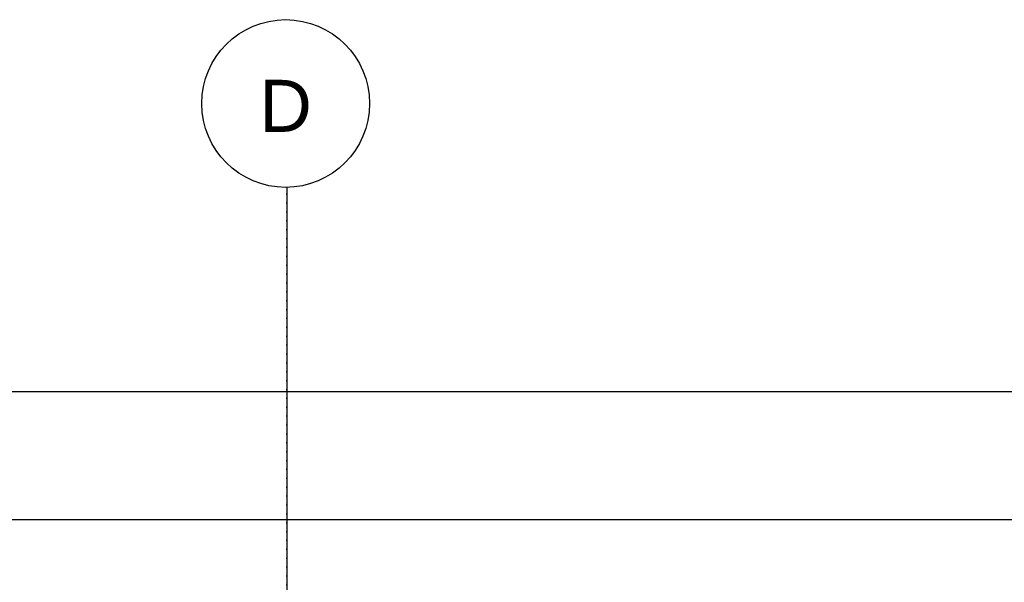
# Model space of a CAD drawing. Header units: metres. Extents: x 63115 to 703450, y -261936 to -53969.
# Tile 168 of 209: x 156597 to 158016, y -125492 to -124682. Entities that reach past the tile are written whole.
import ezdxf
from ezdxf.enums import TextEntityAlignment as Align

# ---------------------------------------------------------------- set-up
doc = ezdxf.new("R2010")
doc.units = ezdxf.units.M
doc.header["$PDMODE"] = 35
doc.header["$PDSIZE"] = 50
doc.linetypes.add('DASHDOT2', pattern=[12.7, 6.35, -3.175, 0, -3.175])
doc.layers.get('0').update_dxf_attribs({"true_color": 0x83b7c5})
doc.layers.get('DEFPOINTS').update_dxf_attribs({"color": 6})
for name, color, linetype in [('_01-STRAMIENEN', 253, 'DASHDOT2'), ('_03-PROJECTION', 1, 'Continuous'), ('_05-TEXT', 8, 'Continuous'), ('_06-DIMENSIONS', 7, 'Continuous'), ('_11-BLOCKS', 7, 'Continuous')]:
    doc.layers.add(name, color=color, linetype=linetype)
doc.layers.add('_01Hulplijnen', color=6, linetype='Continuous', plot=False)
doc.styles.add('NIOstandard', font='arial.ttf')
doc.dimstyles.new('NIO-50-KLEIN', dxfattribs={"dimtxt": 100, "dimasz": 10, "dimexe": 2, "dimexo": 5, "dimgap": 10, "dimtad": 1, "dimdec": 0, "dimzin": 0, "dimdsep": 46, "dimtxsty": 'NIOstandard', "dimblk1": 'MAATSTR', "dimblk2": 'MAATSTR', "dimsah": 1, "dimcen": 0, "dimdle": 1.5, "dimse1": 1, "dimse2": 1, "dimclrd": 7, "dimclre": 256, "dimclrt": 256, "dimazin": 0, "dimtfac": 1, "dimtdec": 0, "dimtofl": 0, "dimtmove": 1, "dimatfit": 2, "dimldrblk": 'MAATSTR', "dimfxl": 1, "dimtvp": 1, "dimtolj": 1, "dimtzin": 0, "dimarcsym": 0})

# ---------------------------------------------------------------- blocks, each defined once
blk = doc.blocks.new('as')
at = {"layer": '_05-TEXT', "ltscale": 0.4}
blk.add_circle((0, 1209), 1209, dxfattribs=at)
at = {"layer": '_01-STRAMIENEN', "ltscale": 0.4, "style": 'NIOstandard'}
blk.add_attdef('R01', text='', height=750, dxfattribs=at).set_placement((0, 801), align=Align.CENTER)
blk = doc.blocks.new('MAATSTR')
at = {"linetype": 'Continuous'}
for p, q in [((0, 5), (0, -5)), ((-4.17, 0), (4.17, 0))]:
    blk.add_line(p, q, dxfattribs=at)
at = {"linetype": 'Continuous', "const_width": 1.5}
blk.add_lwpolyline([(-0.75, 0, 1), (0.75, 0, 1)], format="xyb", close=True, dxfattribs=at)
blk = doc.blocks.new('*D405')
at = {"layer": '_06-DIMENSIONS', "color": 7, "lineweight": -2, "transparency": 16777216}
blk.add_line((-6490, 5193.1), (6490, 5193.1), dxfattribs=at)
at = {"layer": 'DEFPOINTS', "color": 0, "transparency": 16777216}
for p in [(6500, 5193.1), (-6500, 4150), (6500, 4150)]:
    blk.add_point(p, dxfattribs=at)
at = {"layer": '_06-DIMENSIONS', "color": 7, "lineweight": -2, "transparency": 16777216, "xscale": 10, "yscale": 10, "zscale": 10, "rotation": 180}
blk.add_blockref('MAATSTR', (-6500, 5193.1), dxfattribs=at)
at = {"layer": '_06-DIMENSIONS', "color": 7, "lineweight": -2, "transparency": 16777216, "xscale": 10, "yscale": 10, "zscale": 10}
blk.add_blockref('MAATSTR', (6500, 5193.1), dxfattribs=at)
at = {"layer": '_06-DIMENSIONS', "transparency": 16777216, "insert": (0, 5254.2), "char_height": 100, "attachment_point": 5, "style": 'NIOstandard'}
blk.add_mtext('\\A1;13000', dxfattribs=at)
blk = doc.blocks.new('*D420')
at = {"layer": '_06-DIMENSIONS', "color": 7, "lineweight": -2, "transparency": 16777216}
blk.add_line((-5340, 5008.9), (5340, 5008.9), dxfattribs=at)
at = {"layer": 'DEFPOINTS', "color": 0, "transparency": 16777216}
for p in [(5350, 5008.9), (-5350, 4150), (5350, 4150)]:
    blk.add_point(p, dxfattribs=at)
at = {"layer": '_06-DIMENSIONS', "color": 7, "lineweight": -2, "transparency": 16777216, "xscale": 10, "yscale": 10, "zscale": 10, "rotation": 180}
blk.add_blockref('MAATSTR', (-5350, 5008.9), dxfattribs=at)
at = {"layer": '_06-DIMENSIONS', "color": 7, "lineweight": -2, "transparency": 16777216, "xscale": 10, "yscale": 10, "zscale": 10}
blk.add_blockref('MAATSTR', (5350, 5008.9), dxfattribs=at)
at = {"layer": '_06-DIMENSIONS', "transparency": 16777216, "insert": (0, 5069.9), "char_height": 100, "attachment_point": 5, "style": 'NIOstandard'}
blk.add_mtext('\\A1;10700', dxfattribs=at)
blk = doc.blocks.new('*U396')
at = {"layer": '_01-STRAMIENEN'}
blk.add_lwpolyline([(-3950, 5487.4), (-3950, -4768.6)], dxfattribs=at)
at = {"layer": '_01Hulplijnen'}
blk.add_lwpolyline([(-3950, 5487.4), (-3950, -4768.6)], dxfattribs=at)
at = {"layer": '_11-BLOCKS'}
ref = blk.add_blockref('as', (-3951.6, 5487.3), dxfattribs=dict(at, xscale=0.1, yscale=0.1, zscale=0.1, rotation=5.805694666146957e-05))
ref.add_attrib('R01', 'D', dxfattribs={"ltscale": 0.4, "height": 75, "rotation": 0.0001, "style": 'NIOstandard'}).set_placement((-3951.6, 5567.4), align=Align.CENTER)
at = {"layer": '_06-DIMENSIONS'}
for base, p1, p2, picture, middle in [((6500, 5193.1), (-6500, 4150), (6500, 4150), '*D405', (0, 5254.2)), ((5350, 5008.9), (-5350, 4150), (5350, 4150), '*D420', (0, 5069.9))]:
    dim = blk.add_linear_dim(base=base, p1=p1, p2=p2, dimstyle='NIO-50-KLEIN', override={"dimfxlon": 1, "dimarcsym": 1}, dxfattribs=at)
    dim.commit()
    dim.dimension.update_dxf_attribs({"geometry": picture, "text_midpoint": middle})

msp = doc.modelspace()

# ---------------------------------------------------------------- block references
at = {"layer": '_03-PROJECTION'}
msp.add_blockref('*U396', (160931.8, -130410.6), dxfattribs=at)

doc.saveas('drawing.dxf')
